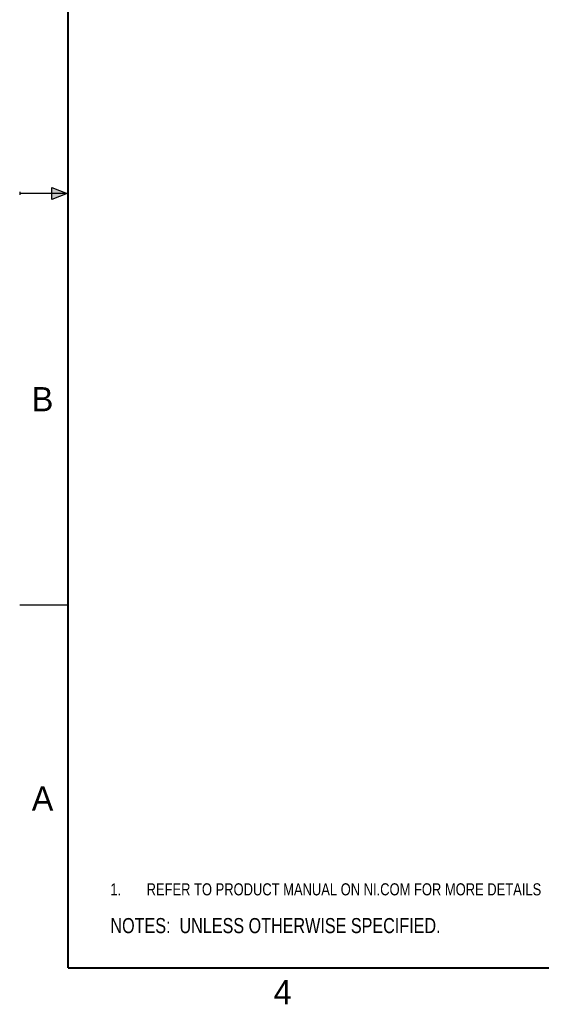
# Model space of a CAD drawing. Header units: inches. Extents: x 0 to 22, y 0 to 17.
# Tile 1 of 23: x 0 to 5.4, y 0.1 to 10.3. Entities that reach past the tile are written whole.
import ezdxf

# ---------------------------------------------------------------- set-up
doc = ezdxf.new("R2010")
doc.units = ezdxf.units.IN
doc.header["$LTSCALE"] = 1.21
doc.header["$MEASUREMENT"] = 0
doc.layers.get('0').update_dxf_attribs({"linetype": 'CONTINUOUS'})
doc.layers.add('DETAIL', color=7, linetype='CONTINUOUS')
doc.styles.get("Standard").update_dxf_attribs({"font": 'txt', "width": 0.8})
doc.styles.add('TEXTSTYLE_2', font='txt')

# ---------------------------------------------------------------- blocks, each defined once
blk = doc.blocks.new('CUSTOM_NOTE_BL0', base_point=(3.625, 1.312))
at = {"color": 2, "linetype": 'CONTINUOUS', "width": 0.8}
for s, p in [('1.', (0.938, 1.25)), ('REFER TO PRODUCT MANUAL ON NI.COM FOR MORE DETAILS', (1.312, 1.25))]:
    blk.add_text(s, height=0.125, dxfattribs=at).set_placement(p)
blk = doc.blocks.new('NOTES_HEADER_BL1', base_point=(3.1215, 0.9375))
at = {"layer": 'DETAIL', "color": 2, "linetype": 'CONTINUOUS', "width": 0.8}
blk.add_text('NOTES:  UNLESS OTHERWISE SPECIFIED.', height=0.156, dxfattribs=at).set_placement((0.9375, 0.8595))

msp = doc.modelspace()

# ---------------------------------------------------------------- hatches: boundary and pattern name
at = {"linetype": 'CONTINUOUS'}
msp.add_hatch(color=2, dxfattribs=at).paths.add_polyline_path([(0.334, 8.562), (0.49, 8.5), (0.334, 8.438)])

# ---------------------------------------------------------------- linework, layer by layer
at = {"color": 2, "linetype": 'CONTINUOUS'}
for p, q in [((0.334, 8.438), (0.334, 8.562)), ((0.334, 8.562), (0.49, 8.5)), ((0, 8.515), (0, 8.485)), ((0.49, 8.5), (0, 8.5)), ((0.49, 8.5), (0.334, 8.438)), ((0, 4.25), (0.5, 4.25))]:
    msp.add_line(p, q, dxfattribs=at)
at = {"color": 7, "linetype": 'CONTINUOUS', "const_width": 0.02}
for points in [[(0.5, 16.5), (0.5, 0.5)], [(0.5, 0.5), (21.5, 0.5)]]:
    msp.add_lwpolyline(points, dxfattribs=at)

# ---------------------------------------------------------------- block references
at = {"color": 2, "linetype": 'CONTINUOUS'}
msp.add_blockref('CUSTOM_NOTE_BL0', (3.625, 1.312), dxfattribs=at)
at = {"layer": 'DETAIL', "color": 2, "linetype": 'CONTINUOUS'}
msp.add_blockref('NOTES_HEADER_BL1', (3.122, 0.938), dxfattribs=at)

# ---------------------------------------------------------------- texts
at = {"color": 2, "linetype": 'CONTINUOUS', "char_height": 0.25, "width": 0.25, "attachment_point": 1, "line_spacing_factor": 0.9, "style": 'TEXTSTYLE_2'}
for s, insert in [('B', (0.125, 6.5)), ('A', (0.125, 2.375)), ('4', (2.625, 0.375))]:
    msp.add_mtext(s, dxfattribs=dict(at, insert=insert))

doc.saveas('drawing.dxf')
